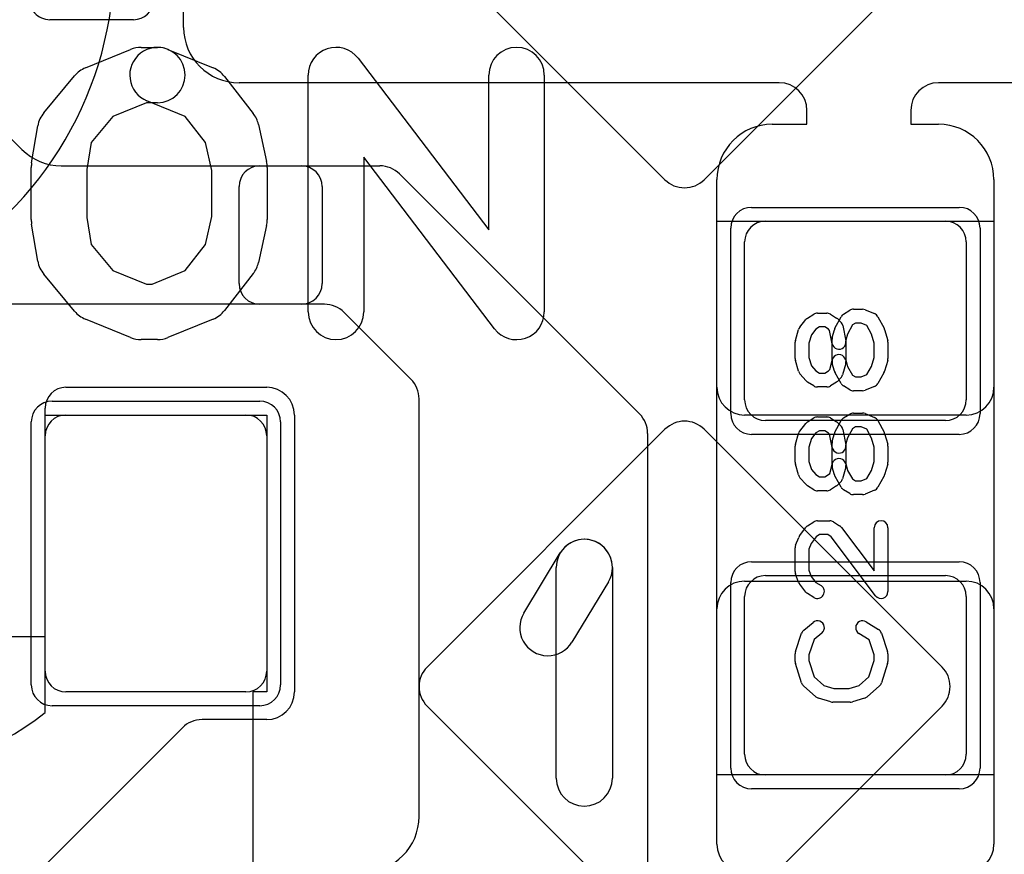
# Model space of a CAD drawing. Extents: x -1 to 20.9, y -0.5 to 20.
# Tile 5 of 19: x 2.9 to 6.4, y 7.9 to 10.9. Entities that reach past the tile are written whole.
import ezdxf

# ---------------------------------------------------------------- set-up
doc = ezdxf.new("R2010")
doc.units = 0
for name, color, linetype in [('L1', 3, 'CONTINUOUS'), ('L4', 3, 'CONTINUOUS'), ('MetalMask-A', 176, 'CONTINUOUS'), ('PartsArea-A', 111, 'CONTINUOUS'), ('PartsSilk-A', 221, 'CONTINUOUS'), ('Resist-A', 2, 'CONTINUOUS'), ('Silk-A', 140, 'CONTINUOUS')]:
    doc.layers.add(name, color=color, linetype=linetype)

msp = doc.modelspace()

# ---------------------------------------------------------------- linework, layer by layer
at = {"layer": 'L1'}
for p, q in [((3.45, 10.85), (3.45, 12.375)), ((5.6, 10.65), (3.65, 10.65)), ((6.7, 10.65), (6.175, 10.65)), ((2.65858, 10.61642), (2.86642, 10.40858)), ((5.7, 10.5), (5.7, 10.55)), ((6.075, 10.55), (6.075, 10.5)), ((5.575, 10.5), (5.7, 10.5)), ((6.075, 10.5), (6.175, 10.5)), ((3.00784, 10.35), (3.87503, 10.35)), ((3.72497, 10.35), (4.15858, 10.35)), ((4.22929, 10.32071), (5.09571, 9.45429)), ((3.65, 9.92497), (3.65, 10.27503)), ((3.95, 10.27503), (3.95, 9.92497)), ((5.375, 9.55), (5.375, 10.3)), ((6.375, 10.3), (6.375, 9.55)), ((5.55, 10.15), (6.2, 10.15)), ((5.475, 9.505), (5.475, 10.075)), ((6.275, 10.075), (6.275, 9.505)), ((3.87503, 9.85), (1.8, 9.85)), ((3.95858, 9.85), (3.72497, 9.85)), ((4.27071, 9.57929), (4.02929, 9.82071)), ((3.025, 9.55), (3.75, 9.55)), ((4.3, 8), (4.3, 9.50858)), ((2.95, 8.37538), (2.95, 9.475)), ((3.025, 9.45), (3.675, 9.45)), ((3.85, 9.45), (3.85, 8.45)), ((6.275, 9.45), (5.475, 9.45)), ((6.2, 9.43), (5.55, 9.43)), ((5.125, 9.38358), (5.125, 7.3)), ((2.95, 8.525), (2.95, 9.375)), ((3.75, 9.375), (3.75, 8.525)), ((5.55, 8.87), (6.2, 8.87)), ((5.475, 8.85), (6.275, 8.85)), ((5.475, 8.225), (5.475, 8.795)), ((6.275, 8.795), (6.275, 8.225)), ((5.375, 7.9), (5.375, 8.75)), ((6.375, 8.75), (6.375, 7.9)), ((3.675, 8.45), (3.025, 8.45)), ((3.44571, 8.32071), (2.65433, 7.52933)), ((3.75, 8.35), (3.51642, 8.35)), ((6.2, 8.15), (5.55, 8.15))]:
    msp.add_line(p, q, dxfattribs=at)
for centre, radius, start, end in [((3.65, 10.85), 0.2, 180, -90), ((5.6, 10.55), 0.1, 0, 90), ((6.175, 10.55), 0.1, 90, 180), ((5.575, 10.3), 0.2, 90, 180), ((6.175, 10.3), 0.2, 0, 90), ((3.00784, 10.55), 0.2, -135, -90), ((3.72497, 10.27503), 0.07497, 90, 180), ((3.87503, 10.27503), 0.07497, 0, 90), ((4.15858, 10.25), 0.1, 45, 90), ((5.55, 10.075), 0.075, 90, 180), ((6.2, 10.075), 0.075, 0, 90), ((3.72497, 9.92497), 0.07497, 180, -90), ((3.87503, 9.92497), 0.07497, -90, 0), ((3.95858, 9.75), 0.1, 45, 90), ((4.2, 9.50858), 0.1, 0, 45), ((3.025, 9.475), 0.075, 90, 180), ((3.75, 9.45), 0.1, 0, 90), ((5.475, 9.55), 0.1, 180, -90), ((6.275, 9.55), 0.1, -90, 0), ((5.55, 9.505), 0.075, 180, -90), ((6.2, 9.505), 0.075, -90, 0), ((3.025, 9.375), 0.075, 90, 180), ((3.675, 9.375), 0.075, 0, 90), ((5.025, 9.38358), 0.1, 0, 45), ((5.55, 8.795), 0.075, 90, 180), ((6.2, 8.795), 0.075, 0, 90), ((5.475, 8.75), 0.1, 90, 180), ((6.275, 8.75), 0.1, 0, 90), ((3.025, 8.525), 0.075, 180, -90), ((3.675, 8.525), 0.075, -90, 0), ((3.75, 8.45), 0.1, -90, 0), ((2.30001, 9.20002), 1.05001, -128.24675, -51.75445), ((3.51642, 8.25), 0.1, 90, 135), ((5.55, 8.225), 0.075, 180, -90), ((6.2, 8.225), 0.075, -90, 0), ((4.1, 8), 0.2, -90, 0), ((5.475, 7.9), 0.1, 180, -90), ((6.275, 7.9), 0.1, -90, 0)]:
    msp.add_arc(centre, radius, start, end, dxfattribs=at)
at = {"layer": 'L4'}
for p, q in [((4.32904, 11.15849), (5.18762, 10.29991)), ((5.32904, 10.29991), (6.18762, 11.15849)), ((5.18763, 9.3985), (4.32904, 8.53991)), ((6.18762, 8.53992), (5.32903, 9.3985)), ((4.32904, 8.39849), (5.18762, 7.53991)), ((5.32904, 7.53991), (6.18762, 8.39849))]:
    msp.add_line(p, q, dxfattribs=at)
for centre, radius, start, end in [((1.9, 11.1), 1.30004, -60.6011, 0), ((5.25833, 10.37061), 0.09999, -135.00405, -44.99595), ((5.25833, 9.3278), 0.09998, 45, 135), ((4.39974, 8.4692), 0.09999, 134.99595, -134.99595), ((6.11691, 8.4692), 0.10001, -45, 45.00405)]:
    msp.add_arc(centre, radius, start, end, dxfattribs=at)
at = {"layer": 'MetalMask-A'}
for p, q in [((5.55, 10.15), (6.2, 10.15)), ((5.475, 9.505), (5.475, 10.075)), ((6.275, 10.075), (6.275, 9.505)), ((3.025, 9.45), (3.675, 9.45)), ((6.2, 9.43), (5.55, 9.43)), ((2.95, 8.525), (2.95, 9.375)), ((3.75, 9.375), (3.75, 8.525)), ((5.55, 8.87), (6.2, 8.87)), ((5.475, 8.225), (5.475, 8.795)), ((6.275, 8.795), (6.275, 8.225)), ((3.675, 8.45), (3.025, 8.45)), ((6.2, 8.15), (5.55, 8.15))]:
    msp.add_line(p, q, dxfattribs=at)
for centre, start, end in [((5.55, 10.075), 90, 180), ((6.2, 10.075), 0, 90), ((5.55, 9.505), 180, -90), ((6.2, 9.505), -90, 0), ((3.025, 9.375), 90, 180), ((3.675, 9.375), 0, 90), ((5.55, 8.795), 90, 180), ((6.2, 8.795), 0, 90), ((3.025, 8.525), 180, -90), ((3.675, 8.525), -90, 0), ((5.55, 8.225), 180, -90), ((6.2, 8.225), -90, 0)]:
    msp.add_arc(centre, 0.075, start, end, dxfattribs=at)
at = {"layer": 'PartsArea-A'}
for p, q in [((5.375, 8.15), (5.375, 10.15)), ((5.375, 10.15), (6.375, 10.15)), ((6.375, 10.15), (6.375, 8.15)), ((2.95, 8.65), (2.95, 9.45)), ((2.95, 9.45), (3.75, 9.45)), ((3.75, 9.45), (3.75, 8.45)), ((1.65, 8.65), (2.95, 8.65)), ((3.75, 8.45), (3.7, 8.45)), ((3.7, 8.45), (3.7, 7.8)), ((6.375, 8.15), (5.375, 8.15))]:
    msp.add_line(p, q, dxfattribs=at)
at = {"layer": 'PartsSilk-A'}
for p, q in [((3.09547, 10.70366), (3.25844, 10.77033)), ((3.2963, 10.77778), (3.35556, 10.77778)), ((3.39343, 10.77033), (3.55639, 10.70366)), ((4.07954, 10.73838), (4.55185, 10.11848)), ((2.9454, 10.5418), (3.05651, 10.67513)), ((3.59746, 10.6725), (3.70116, 10.53917)), ((3.9, 9.82222), (3.9, 10.67778)), ((4.55185, 10.11848), (4.55185, 10.67778)), ((4.75185, 10.67778), (4.75185, 9.82222)), ((3.31596, 10.57778), (3.19422, 10.52798)), ((3.35556, 10.57778), (3.31596, 10.57778)), ((3.45596, 10.52866), (3.31769, 10.58523)), ((3.19422, 10.52798), (3.1164, 10.43459)), ((3.52948, 10.43414), (3.45596, 10.52866)), ((2.90136, 10.36088), (2.92358, 10.49422)), ((3.71984, 10.49947), (3.74947, 10.36613)), ((3.1164, 10.43459), (3.1, 10.33616)), ((3.55185, 10.33346), (3.52948, 10.43414)), ((4.57231, 9.76162), (4.1, 10.38152)), ((4.1, 10.38152), (4.1, 9.82222)), ((2.9, 10.15556), (2.9, 10.34444)), ((3.75185, 10.34444), (3.75185, 10.15556)), ((3.1, 10.33616), (3.1, 10.16384)), ((3.55185, 10.16654), (3.55185, 10.33346)), ((3.52948, 10.06586), (3.55185, 10.16654)), ((2.92358, 10.00578), (2.90136, 10.13912)), ((3.1, 10.16384), (3.1164, 10.06541)), ((3.74947, 10.13387), (3.71984, 10.00053)), ((3.1164, 10.06541), (3.19422, 9.97202)), ((3.45596, 9.97134), (3.52948, 10.06586)), ((3.05651, 9.82487), (2.9454, 9.9582)), ((3.19422, 9.97202), (3.31596, 9.92222)), ((3.3359, 9.92222), (3.45596, 9.97134)), ((3.70116, 9.96083), (3.59746, 9.8275)), ((3.31596, 9.92222), (3.3359, 9.92222)), ((5.70249, 9.80037), (5.72471, 9.81426)), ((5.73796, 9.81806), (5.7713, 9.81806)), ((5.78455, 9.81426), (5.80677, 9.80037)), ((5.83213, 9.81426), (5.85435, 9.82814)), ((5.86759, 9.83194), (5.90093, 9.83194)), ((5.91054, 9.83002), (5.94387, 9.81614)), ((3.25844, 9.72967), (3.09547, 9.79634)), ((3.55639, 9.79634), (3.39343, 9.72967)), ((5.674, 9.76701), (5.69622, 9.79479)), ((5.80109, 9.76315), (5.82331, 9.80482)), ((5.8112, 9.79685), (5.82231, 9.78574)), ((5.86428, 9.7754), (5.84656, 9.74217)), ((5.87476, 9.78194), (5.86428, 9.7754)), ((5.89593, 9.78194), (5.87476, 9.78194)), ((5.9164, 9.77342), (5.89593, 9.78194)), ((5.95632, 9.80482), (5.97854, 9.76315)), ((5.65837, 9.71937), (5.66948, 9.75826)), ((5.71618, 9.7397), (5.70741, 9.709)), ((5.7326, 9.76023), (5.71618, 9.7397)), ((5.74513, 9.76806), (5.7326, 9.76023)), ((5.76413, 9.76806), (5.74513, 9.76806)), ((5.77785, 9.75948), (5.76413, 9.76806)), ((5.7816, 9.75574), (5.77785, 9.75948)), ((5.79123, 9.7076), (5.7816, 9.75574)), ((5.79158, 9.73005), (5.79899, 9.75783)), ((5.82914, 9.77296), (5.84025, 9.7174)), ((5.84656, 9.74217), (5.84074, 9.72033)), ((5.93317, 9.74197), (5.9164, 9.77342)), ((5.94259, 9.709), (5.93317, 9.74197)), ((5.98052, 9.75826), (5.99163, 9.71937)), ((3.35556, 9.72222), (3.2963, 9.72222)), ((5.65741, 9.65417), (5.65741, 9.7125)), ((5.70741, 9.709), (5.70741, 9.65767)), ((5.79074, 9.64634), (5.79074, 9.72361)), ((5.84074, 9.72033), (5.84074, 9.64306)), ((5.94259, 9.65767), (5.94259, 9.709)), ((5.99259, 9.7125), (5.99259, 9.65417)), ((5.66948, 9.60841), (5.65837, 9.6473)), ((5.70741, 9.65767), (5.71599, 9.62763)), ((5.7822, 9.61432), (5.79074, 9.64634)), ((5.79899, 9.60884), (5.79158, 9.63662)), ((5.8399, 9.63662), (5.82879, 9.59495)), ((5.8399, 9.6495), (5.84647, 9.62486)), ((5.93327, 9.62506), (5.94259, 9.65767)), ((5.99163, 9.6473), (5.98052, 9.60841)), ((5.69705, 9.57367), (5.67483, 9.59867)), ((5.71599, 9.62763), (5.73204, 9.60957)), ((5.73204, 9.60957), (5.74513, 9.60139)), ((5.74513, 9.60139), (5.76413, 9.60139)), ((5.76413, 9.60139), (5.77785, 9.60997)), ((5.77785, 9.60997), (5.7822, 9.61432)), ((5.82366, 9.56399), (5.80144, 9.60288)), ((5.84647, 9.62486), (5.86396, 9.59425)), ((5.91678, 9.59619), (5.93327, 9.62506)), ((5.97819, 9.60288), (5.95597, 9.56399)), ((5.72471, 9.55519), (5.70249, 9.56908)), ((5.80677, 9.56908), (5.78455, 9.55519)), ((5.82231, 9.58371), (5.8112, 9.5726)), ((5.86396, 9.59425), (5.87476, 9.5875)), ((5.87476, 9.5875), (5.89593, 9.5875)), ((5.89593, 9.5875), (5.91678, 9.59619)), ((5.7713, 9.55139), (5.73796, 9.55139)), ((5.85434, 9.5413), (5.83212, 9.55519)), ((5.90093, 9.5375), (5.86759, 9.5375)), ((5.94388, 9.55331), (5.91055, 9.53942)), ((5.86759, 9.45694), (5.90093, 9.45694)), ((5.91054, 9.45502), (5.94387, 9.44114)), ((5.674, 9.39201), (5.69622, 9.41979)), ((5.70249, 9.42537), (5.72471, 9.43926)), ((5.73796, 9.44306), (5.7713, 9.44306)), ((5.78455, 9.43926), (5.80677, 9.42537)), ((5.80109, 9.38815), (5.82331, 9.42982)), ((5.8112, 9.42185), (5.82231, 9.41074)), ((5.83213, 9.43926), (5.85435, 9.45314)), ((5.95632, 9.42982), (5.97854, 9.38815)), ((5.7326, 9.38523), (5.71618, 9.3647)), ((5.74513, 9.39306), (5.7326, 9.38523)), ((5.76413, 9.39306), (5.74513, 9.39306)), ((5.77785, 9.38448), (5.76413, 9.39306)), ((5.7816, 9.38074), (5.77785, 9.38448)), ((5.82914, 9.39796), (5.84025, 9.3424)), ((5.86428, 9.4004), (5.84656, 9.36717)), ((5.87476, 9.40694), (5.86428, 9.4004)), ((5.89593, 9.40694), (5.87476, 9.40694)), ((5.9164, 9.39842), (5.89593, 9.40694)), ((5.93317, 9.36697), (5.9164, 9.39842)), ((5.65837, 9.34437), (5.66948, 9.38326)), ((5.71618, 9.3647), (5.70741, 9.334)), ((5.79123, 9.3326), (5.7816, 9.38074)), ((5.79074, 9.27134), (5.79074, 9.34861)), ((5.79158, 9.35505), (5.79899, 9.38283)), ((5.84656, 9.36717), (5.84074, 9.34533)), ((5.94259, 9.334), (5.93317, 9.36697)), ((5.98052, 9.38326), (5.99163, 9.34437)), ((5.65741, 9.27917), (5.65741, 9.3375)), ((5.70741, 9.334), (5.70741, 9.28267)), ((5.84074, 9.34533), (5.84074, 9.26806)), ((5.94259, 9.28267), (5.94259, 9.334)), ((5.99259, 9.3375), (5.99259, 9.27917)), ((5.70741, 9.28267), (5.71599, 9.25263)), ((5.93327, 9.25006), (5.94259, 9.28267)), ((5.66948, 9.23341), (5.65837, 9.2723)), ((5.71599, 9.25263), (5.73204, 9.23457)), ((5.7822, 9.23932), (5.79074, 9.27134)), ((5.79899, 9.23384), (5.79158, 9.26162)), ((5.8399, 9.26162), (5.82879, 9.21995)), ((5.8399, 9.2745), (5.84647, 9.24986)), ((5.84647, 9.24986), (5.86396, 9.21925)), ((5.91678, 9.22119), (5.93327, 9.25006)), ((5.99163, 9.2723), (5.98052, 9.23341)), ((5.69705, 9.19867), (5.67483, 9.22367)), ((5.73204, 9.23457), (5.74513, 9.22639)), ((5.74513, 9.22639), (5.76413, 9.22639)), ((5.76413, 9.22639), (5.77785, 9.23497)), ((5.77785, 9.23497), (5.7822, 9.23932)), ((5.82366, 9.18899), (5.80144, 9.22788)), ((5.82231, 9.20871), (5.8112, 9.1976)), ((5.86396, 9.21925), (5.87476, 9.2125)), ((5.87476, 9.2125), (5.89593, 9.2125)), ((5.89593, 9.2125), (5.91678, 9.22119)), ((5.97819, 9.22788), (5.95597, 9.18899)), ((5.72471, 9.18019), (5.70249, 9.19408)), ((5.7713, 9.17639), (5.73796, 9.17639)), ((5.80677, 9.19408), (5.78455, 9.18019)), ((5.85434, 9.1663), (5.83212, 9.18019)), ((5.94388, 9.17831), (5.91055, 9.16442)), ((5.90093, 9.1625), (5.86759, 9.1625)), ((5.70249, 9.05037), (5.72471, 9.06426)), ((5.73796, 9.06806), (5.78241, 9.06806)), ((5.79566, 9.06426), (5.81788, 9.05037)), ((5.6733, 9.01331), (5.69552, 9.04387)), ((5.82461, 9.0442), (5.94259, 8.88733)), ((5.94259, 8.88733), (5.94259, 9.04306)), ((5.99259, 9.04306), (5.99259, 8.8125)), ((5.6592, 8.98011), (5.67031, 9.00789)), ((5.73311, 9.01054), (5.71557, 8.98643)), ((5.74513, 9.01806), (5.73311, 9.01054)), ((5.77524, 9.01806), (5.74513, 9.01806)), ((5.78744, 9.01043), (5.77524, 9.01806)), ((5.94761, 8.79747), (5.78744, 9.01043)), ((5.65741, 8.88472), (5.65741, 8.97083)), ((5.71557, 8.98643), (5.70741, 8.96602)), ((5.70741, 8.96602), (5.70741, 8.88912)), ((5.70741, 8.88912), (5.71561, 8.86658)), ((5.67003, 8.84563), (5.65892, 8.87618)), ((5.71561, 8.86658), (5.7326, 8.84533)), ((5.69622, 8.81077), (5.674, 8.83855)), ((5.7326, 8.84533), (5.75121, 8.8337)), ((5.72471, 8.7913), (5.70249, 8.80519)), ((5.68863, 8.67338), (5.72196, 8.70115)), ((5.91418, 8.70314), (5.95862, 8.67537)), ((5.65869, 8.5954), (5.68091, 8.66207)), ((5.7261, 8.63952), (5.70741, 8.58344)), ((5.75396, 8.66273), (5.7261, 8.63952)), ((5.9245, 8.63773), (5.88768, 8.66074)), ((5.94259, 8.58344), (5.9245, 8.63773)), ((5.96909, 8.66207), (5.99131, 8.5954)), ((5.65741, 8.55972), (5.65741, 8.5875)), ((5.70741, 8.58344), (5.70741, 8.56362)), ((5.94259, 8.56362), (5.94259, 8.58344)), ((5.99259, 8.5875), (5.99259, 8.55972)), ((5.68082, 8.48266), (5.6586, 8.5521)), ((5.70741, 8.56362), (5.72632, 8.50452)), ((5.92368, 8.50452), (5.94259, 8.56362)), ((5.9914, 8.5521), (5.96918, 8.48266)), ((5.72632, 8.50452), (5.76156, 8.47368)), ((5.88844, 8.47368), (5.92368, 8.50452)), ((5.73261, 8.43258), (5.68817, 8.47147)), ((5.76156, 8.47368), (5.79734, 8.4625)), ((5.79734, 8.4625), (5.85266, 8.4625)), ((5.85266, 8.4625), (5.88844, 8.47368)), ((5.96183, 8.47147), (5.91739, 8.43258)), ((5.78606, 8.41364), (5.74161, 8.42753)), ((5.90839, 8.42753), (5.86394, 8.41364)), ((5.85648, 8.4125), (5.79352, 8.4125))]:
    msp.add_line(p, q, dxfattribs=at)
for centre, radius, start, end in [((3.35556, 10.67778), 0.1, 67.7464, -112.25039), ((3.2963, 10.67778), 0.1, 90, 112.2483), ((3.35556, 10.67778), 0.1, -90, 90), ((4, 10.67778), 0.1, 37.30308, 180), ((4.65185, 10.67778), 0.1, 0, 180), ((3.13333, 10.61111), 0.1, 112.2483, 140.19296), ((3.51852, 10.61111), 0.1, 37.87147, 67.7464), ((3.02222, 10.47778), 0.1, 140.19296, 170.53768), ((3.62222, 10.47778), 0.1, 12.52694, 37.87147), ((3, 10.34444), 0.1, 170.53768, 180), ((3.65185, 10.34444), 0.1, 0, 12.52694), ((3, 10.15556), 0.1, 180, -170.53768), ((3.65185, 10.15556), 0.1, -12.52694, 0), ((3.02222, 10.02222), 0.1, -170.53768, -140.19296), ((3.62222, 10.02222), 0.1, -37.87147, -12.52694), ((3.13333, 9.88889), 0.1, -140.19296, -112.2483), ((3.51852, 9.88889), 0.1, -67.7464, -37.87147), ((4, 9.82222), 0.1, 180, 0), ((4.65185, 9.82222), 0.1, -142.69692, 0), ((5.73796, 9.79306), 0.025, 90, 122.00538), ((5.7713, 9.79306), 0.025, 57.99462, 90), ((5.84537, 9.79306), 0.025, 121.98594, 151.93179), ((5.86759, 9.80694), 0.025, 90, 121.99147), ((5.90093, 9.80694), 0.025, 67.39424, 90), ((5.93426, 9.79306), 0.025, 28.0617, 67.39112), ((5.71574, 9.77917), 0.025, 122.00538, 141.33303), ((5.79352, 9.77917), 0.025, 45, 57.99462), ((5.80463, 9.76806), 0.025, 11.30544, 45), ((5.69352, 9.75139), 0.025, 141.33303, 164.05146), ((5.82315, 9.75139), 0.025, 151.9383, 165.06473), ((5.95648, 9.75139), 0.025, 15.94854, 28.0682), ((3.2963, 9.82222), 0.1, -112.2483, -90), ((3.35556, 9.82222), 0.1, -90, -67.7464), ((5.68241, 9.7125), 0.025, 164.05146, 180), ((5.81574, 9.72361), 0.025, 165.07449, 180), ((5.81574, 9.7125), 0.025, -168.69456, 11.30795), ((5.96759, 9.7125), 0.025, 0, 15.94345), ((5.81574, 9.64306), 0.025, 14.92551, -165.06473), ((5.68241, 9.65417), 0.025, 180, -164.05146), ((5.81574, 9.64306), 0.025, -14.92551, 0), ((5.96759, 9.65417), 0.025, -15.94854, 0), ((5.69352, 9.61528), 0.025, -164.05146, -138.37217), ((5.82315, 9.61528), 0.025, -165.07449, -150.25829), ((5.95648, 9.61528), 0.025, -29.73351, -15.94345), ((5.71574, 9.59028), 0.025, -138.37217, -122.00538), ((5.79352, 9.59028), 0.025, -57.99462, -45), ((5.80463, 9.60139), 0.025, -45, -14.92551), ((5.84537, 9.57639), 0.025, -150.26649, -122.01002), ((5.93426, 9.57639), 0.025, -67.37309, -29.74171), ((5.73796, 9.57639), 0.025, -122.00538, -90), ((5.7713, 9.57639), 0.025, -90, -57.99462), ((5.86759, 9.5625), 0.025, -122.00538, -90), ((5.90093, 9.5625), 0.025, -90, -67.37647), ((5.86759, 9.43194), 0.025, 90, 121.99147), ((5.90093, 9.43194), 0.025, 67.39424, 90), ((5.71574, 9.40417), 0.025, 122.00538, 141.33303), ((5.73796, 9.41806), 0.025, 90, 122.00538), ((5.7713, 9.41806), 0.025, 57.99462, 90), ((5.79352, 9.40417), 0.025, 45, 57.99462), ((5.84537, 9.41806), 0.025, 121.98594, 151.93179), ((5.93426, 9.41806), 0.025, 28.0617, 67.39112), ((5.69352, 9.37639), 0.025, 141.33303, 164.05146), ((5.82315, 9.37639), 0.025, 151.9383, 165.06473), ((5.80463, 9.39306), 0.025, 11.30544, 45), ((5.95648, 9.37639), 0.025, 15.94854, 28.0682), ((5.81574, 9.34861), 0.025, 165.07449, 180), ((5.68241, 9.3375), 0.025, 164.05146, 180), ((5.81574, 9.3375), 0.025, -168.69456, 11.30795), ((5.96759, 9.3375), 0.025, 0, 15.94345), ((5.68241, 9.27917), 0.025, 180, -164.05146), ((5.81574, 9.26806), 0.025, 14.92551, -165.06473), ((5.96759, 9.27917), 0.025, -15.94854, 0), ((5.81574, 9.26806), 0.025, -14.92551, 0), ((5.69352, 9.24028), 0.025, -164.05146, -138.37217), ((5.82315, 9.24028), 0.025, -165.07449, -150.25829), ((5.80463, 9.22639), 0.025, -45, -14.92551), ((5.95648, 9.24028), 0.025, -29.73351, -15.94345), ((5.71574, 9.21528), 0.025, -138.37217, -122.00538), ((5.73796, 9.20139), 0.025, -122.00538, -90), ((5.7713, 9.20139), 0.025, -90, -57.99462), ((5.79352, 9.21528), 0.025, -57.99462, -45), ((5.84537, 9.20139), 0.025, -150.26649, -122.01002), ((5.93426, 9.20139), 0.025, -67.37309, -29.74171), ((5.86759, 9.1875), 0.025, -122.00538, -90), ((5.90093, 9.1875), 0.025, -90, -67.37647), ((5.73796, 9.04306), 0.025, 90, 122.01002), ((5.78241, 9.04306), 0.025, 57.99462, 90), ((5.96759, 9.04306), 0.025, 0, 180), ((5.71574, 9.02917), 0.025, 122.00538, 143.97932), ((5.80463, 9.02917), 0.025, 36.9524, 57.98998), ((5.69352, 8.99861), 0.025, 143.98274, 158.20215), ((5.68241, 8.97083), 0.025, 158.2071, 180), ((5.68241, 8.88472), 0.025, 180, -160.01539), ((5.69352, 8.85417), 0.025, -160.02081, -141.34522), ((5.73796, 8.8125), 0.025, -122.00538, 57.98998), ((5.71574, 8.82639), 0.025, -141.33303, -122.01002), ((5.96759, 8.8125), 0.025, -143.0476, 0), ((5.70463, 8.65417), 0.025, 129.7909, 161.57954), ((5.73796, 8.68194), 0.025, -50.2091, 129.8005), ((5.90093, 8.68194), 0.025, 57.99462, -122.00075), ((5.94537, 8.65417), 0.025, 18.42046, 57.99462), ((5.68241, 8.5875), 0.025, 161.57954, 180), ((5.96759, 8.5875), 0.025, 0, 18.42046), ((5.68241, 8.55972), 0.025, 180, -162.25358), ((5.96759, 8.55972), 0.025, -17.74642, 0), ((5.70463, 8.49028), 0.025, -162.25358, -131.18808), ((5.94537, 8.49028), 0.025, -48.81192, -17.74642), ((5.74907, 8.45139), 0.025, -131.18808, -107.36223), ((5.90093, 8.45139), 0.025, -72.63777, -48.81192), ((5.79352, 8.4375), 0.025, -107.36223, -90), ((5.85648, 8.4375), 0.025, -90, -72.63777)]:
    msp.add_arc(centre, radius, start, end, dxfattribs=at)
at = {"layer": 'Resist-A'}
for p, q in [((5.5, 10.2), (6.25, 10.2)), ((5.425, 9.455), (5.425, 10.125)), ((6.325, 10.125), (6.325, 9.455)), ((2.975, 9.5), (3.725, 9.5)), ((2.9, 8.475), (2.9, 9.425)), ((3.8, 9.425), (3.8, 8.475)), ((6.25, 9.38), (5.5, 9.38)), ((5.5, 8.92), (6.25, 8.92)), ((5.425, 8.175), (5.425, 8.845)), ((6.325, 8.845), (6.325, 8.175)), ((3.725, 8.4), (2.975, 8.4)), ((6.25, 8.1), (5.5, 8.1))]:
    msp.add_line(p, q, dxfattribs=at)
for centre, start, end in [((5.5, 10.125), 90, 180), ((6.25, 10.125), 0, 90), ((2.975, 9.425), 90, 180), ((3.725, 9.425), 0, 90), ((5.5, 9.455), 180, -90), ((6.25, 9.455), -90, 0), ((5.5, 8.845), 90, 180), ((6.25, 8.845), 0, 90), ((2.975, 8.475), 180, -90), ((3.725, 8.475), -90, 0), ((5.5, 8.175), 180, -90), ((6.25, 8.175), -90, 0)]:
    msp.add_arc(centre, 0.075, start, end, dxfattribs=at)
at = {"layer": 'Silk-A'}
for p, q in [((3.2687, 10.87778), (2.96737, 10.87778)), ((3.09547, 10.70366), (3.25844, 10.77033)), ((3.2963, 10.77778), (3.35556, 10.77778)), ((3.39343, 10.77033), (3.55639, 10.70366)), ((4.07954, 10.73838), (4.55185, 10.11848)), ((2.9454, 10.5418), (3.05651, 10.67513)), ((3.59746, 10.6725), (3.70116, 10.53917)), ((3.9, 9.82222), (3.9, 10.67778)), ((4.55185, 10.11848), (4.55185, 10.67778)), ((4.75185, 10.67778), (4.75185, 9.82222)), ((3.31596, 10.57778), (3.19422, 10.52798)), ((3.35556, 10.57778), (3.31596, 10.57778)), ((3.45596, 10.52866), (3.31769, 10.58523)), ((3.19422, 10.52798), (3.1164, 10.43459)), ((3.52948, 10.43414), (3.45596, 10.52866)), ((2.90136, 10.36088), (2.92358, 10.49422)), ((3.71984, 10.49947), (3.74947, 10.36613)), ((3.1164, 10.43459), (3.1, 10.33616)), ((3.55185, 10.33346), (3.52948, 10.43414)), ((4.57231, 9.76162), (4.1, 10.38152)), ((4.1, 10.38152), (4.1, 9.82222)), ((2.9, 10.15556), (2.9, 10.34444)), ((3.75185, 10.34444), (3.75185, 10.15556)), ((3.1, 10.33616), (3.1, 10.16384)), ((3.55185, 10.16654), (3.55185, 10.33346)), ((3.52948, 10.06586), (3.55185, 10.16654)), ((2.92358, 10.00578), (2.90136, 10.13912)), ((3.1, 10.16384), (3.1164, 10.06541)), ((3.74947, 10.13387), (3.71984, 10.00053)), ((3.1164, 10.06541), (3.19422, 9.97202)), ((3.45596, 9.97134), (3.52948, 10.06586)), ((3.05651, 9.82487), (2.9454, 9.9582)), ((3.19422, 9.97202), (3.31596, 9.92222)), ((3.3359, 9.92222), (3.45596, 9.97134)), ((3.70116, 9.96083), (3.59746, 9.8275)), ((3.31596, 9.92222), (3.3359, 9.92222)), ((3.25844, 9.72967), (3.09547, 9.79634)), ((3.55639, 9.79634), (3.39343, 9.72967)), ((3.35556, 9.72222), (3.2963, 9.72222)), ((4.67798, 8.73487), (4.80939, 8.95222)), ((4.79473, 8.13892), (4.79473, 8.89965)), ((4.99793, 8.89965), (4.99793, 8.13892)), ((4.98327, 8.84708), (4.85186, 8.62973))]:
    msp.add_line(p, q, dxfattribs=at)
for centre, radius, start, end in [((2.96737, 10.95278), 0.075, 174.06897, -90), ((3.2687, 10.95278), 0.075, -90, -4.89496), ((3.35556, 10.67778), 0.1, 67.7464, -112.25039), ((3.2963, 10.67778), 0.1, 90, 112.2483), ((3.35556, 10.67778), 0.1, -90, 90), ((4, 10.67778), 0.1, 37.30308, 180), ((4.65185, 10.67778), 0.1, 0, 180), ((3.13333, 10.61111), 0.1, 112.2483, 140.19296), ((3.51852, 10.61111), 0.1, 37.87147, 67.7464), ((3.02222, 10.47778), 0.1, 140.19296, 170.53768), ((3.62222, 10.47778), 0.1, 12.52694, 37.87147), ((3, 10.34444), 0.1, 170.53768, 180), ((3.65185, 10.34444), 0.1, 0, 12.52694), ((3, 10.15556), 0.1, 180, -170.53768), ((3.65185, 10.15556), 0.1, -12.52694, 0), ((3.02222, 10.02222), 0.1, -170.53768, -140.19296), ((3.62222, 10.02222), 0.1, -37.87147, -12.52694), ((3.13333, 9.88889), 0.1, -140.19296, -112.2483), ((3.51852, 9.88889), 0.1, -67.7464, -37.87147), ((4, 9.82222), 0.1, 180, 0), ((4.65185, 9.82222), 0.1, -142.69692, 0), ((3.2963, 9.82222), 0.1, -112.2483, -90), ((3.35556, 9.82222), 0.1, -90, -67.7464), ((4.89633, 8.89965), 0.1016, 0, 180), ((4.89633, 8.89965), 0.1016, -31.16009, 148.8428), ((4.76492, 8.6823), 0.1016, 148.83991, -31.1572), ((4.89633, 8.13892), 0.1016, 180, 0)]:
    msp.add_arc(centre, radius, start, end, dxfattribs=at)

doc.saveas('drawing.dxf')
